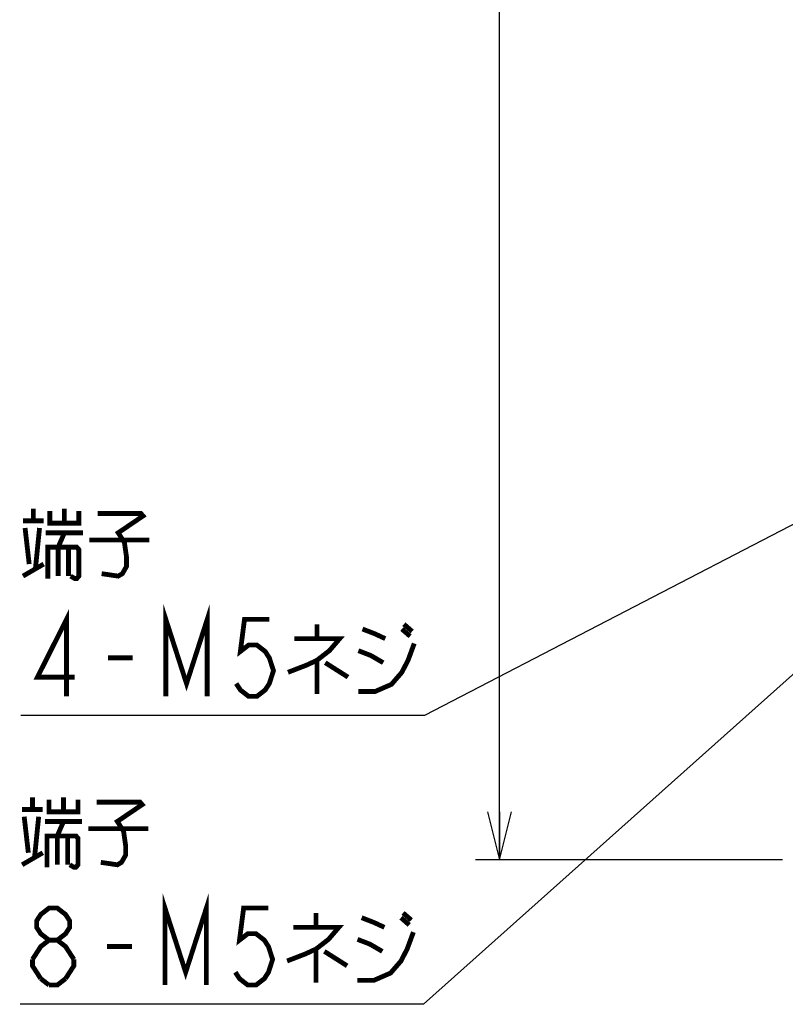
# Model space of a CAD drawing. Extents: x 123 to 1619, y 128 to 1105.
# Tile 12 of 33: x 707 to 834, y 478 to 642. Entities that reach past the tile are written whole.
import ezdxf

# ---------------------------------------------------------------- set-up
doc = ezdxf.new("R2010")
doc.units = 0
doc.header["$LTSCALE"] = 92.4
doc.layers.get('0').update_dxf_attribs({"linetype": 'CONTINUOUS'})
doc.layers.add('ALL_DIM', color=7, linetype='CONTINUOUS')
doc.layers.add('ALL_NOTE', color=7, linetype='CONTINUOUS')
doc.dimstyles.get("Standard").update_dxf_attribs({"dimtxt": 2.5, "dimasz": 2.5, "dimexe": 1.25, "dimexo": 0.625, "dimtad": 1, "dimcen": 2.5, "dimazin": 3, "dimtfac": 1, "dimtmove": 0, "dimatfit": 3})

# ---------------------------------------------------------------- blocks, each defined once
blk = doc.blocks.new('_OPEN')
at = {"color": 0, "linetype": 'BYBLOCK'}
for p, q in [((0, 0), (-1, 0.25)), ((-1, -0.25), (0, 0)), ((-1, 0), (0, 0))]:
    blk.add_line(p, q, dxfattribs=at)
blk = doc.blocks.new('*D23')
at = {"layer": 'ALL_DIM', "color": 2, "linetype": 'CONTINUOUS'}
for p, q in [((834, 852.5), (783, 852.5)), ((787, 852.5), (787, 677.5)), ((787, 502.5), (787, 677.5)), ((834, 502.5), (783, 502.5))]:
    blk.add_line(p, q, dxfattribs=at)
at = {"layer": 'ALL_DIM', "color": 2, "linetype": 'CONTINUOUS', "xscale": 8, "yscale": 8, "zscale": 8}
for p, rotation in [((787, 852.5), 90), ((787, 502.5), 270)]:
    blk.add_blockref('_OPEN', p, dxfattribs=dict(at, rotation=rotation))

msp = doc.modelspace()

# ---------------------------------------------------------------- linework, layer by layer
at = {"layer": 'ALL_NOTE', "color": 2, "linetype": 'CONTINUOUS'}
for p, q in [((862.852, 572.36), (774.521, 526.5)), ((847.742, 544.103), (774.377, 478.5)), ((773.521, 526.5), (707.473, 526.5)), ((774.521, 526.5), (773.521, 526.5)), ((773.377, 478.5), (707.329, 478.5)), ((774.377, 478.5), (773.377, 478.5))]:
    msp.add_line(p, q, dxfattribs=at)
at = {"layer": 'ALL_NOTE', "color": 2, "linetype": 'CONTINUOUS', "const_width": 0.8}
for points in [[(709.537, 558.9), (709.537, 560.9)], [(712.289, 560.5), (712.289, 558.5), (717.105, 558.5), (717.105, 560.5)], [(714.697, 560.9), (714.697, 558.5)], [(720.201, 560.1), (727.425, 560.1), (727.769, 559.7), (723.641, 556.9), (724.673, 555.3), (725.017, 552.9), (725.017, 551.3), (724.329, 550.1), (723.641, 549.7), (720.889, 550.1)], [(707.817, 558.9), (711.257, 558.9)], [(708.161, 557.7), (708.849, 551.7)], [(709.881, 550.9), (710.569, 557.7)], [(711.601, 556.9), (717.793, 556.9)], [(713.665, 554.5), (714.697, 556.9)], [(718.825, 555.7), (728.801, 555.7)], [(711.945, 549.3), (711.945, 554.5), (716.761, 554.5), (717.105, 554.1), (717.105, 549.7), (716.761, 549.3), (716.417, 549.3), (715.729, 549.7)], [(713.665, 554.5), (713.665, 549.7)], [(715.385, 554.5), (715.385, 549.7)], [(707.817, 549.7), (711.257, 551.7)], [(715.041, 529.7), (715.041, 542.5), (710.225, 532.9), (716.417, 532.9)], [(731.553, 529.7), (731.553, 542.5), (734.993, 531.833), (738.433, 542.5), (738.433, 529.7)], [(748.753, 542.5), (744.625, 542.5), (743.937, 537.167), (745.313, 538.233), (746.689, 538.233), (748.065, 537.167), (748.753, 536.1), (749.441, 533.967), (748.753, 531.833), (748.065, 530.767), (746.689, 529.7), (745.313, 529.7), (743.937, 530.767), (743.249, 531.833)], [(756.665, 541.7), (756.665, 539.3)], [(771.113, 541.7), (772.489, 540.5)], [(764.233, 540.9), (766.297, 540.1), (768.017, 539.3)], [(770.769, 540.9), (772.145, 539.7)], [(752.881, 539.3), (760.449, 539.3), (758.729, 537.3), (756.665, 535.7), (754.945, 534.9), (751.849, 533.7)], [(763.545, 530.5), (766.297, 530.5), (769.049, 531.7), (770.769, 533.7), (771.801, 535.7), (772.833, 538.5)], [(763.545, 537.3), (765.609, 536.5), (767.673, 535.3)], [(721.921, 536.1), (726.049, 536.1)], [(756.665, 535.7), (756.665, 530.1)], [(758.041, 535.3), (761.825, 532.9)], [(709.393, 510.9), (709.393, 512.9)], [(712.145, 512.5), (712.145, 510.5), (716.961, 510.5), (716.961, 512.5)], [(714.553, 512.9), (714.553, 510.5)], [(720.057, 512.1), (727.281, 512.1), (727.625, 511.7), (723.497, 508.9), (724.529, 507.3), (724.873, 504.9), (724.873, 503.3), (724.185, 502.1), (723.497, 501.7), (720.745, 502.1)], [(707.673, 510.9), (711.113, 510.9)], [(708.017, 509.7), (708.705, 503.7)], [(709.737, 502.9), (710.425, 509.7)], [(711.457, 508.9), (717.649, 508.9)], [(713.521, 506.5), (714.553, 508.9)], [(718.681, 507.7), (728.657, 507.7)], [(711.801, 501.3), (711.801, 506.5), (716.617, 506.5), (716.961, 506.1), (716.961, 501.7), (716.617, 501.3), (716.273, 501.3), (715.585, 501.7)], [(713.521, 506.5), (713.521, 501.7)], [(715.241, 506.5), (715.241, 501.7)], [(707.673, 501.7), (711.113, 503.7)], [(731.409, 481.7), (731.409, 494.5), (734.849, 483.833), (738.289, 494.5), (738.289, 481.7)], [(712.145, 489.167), (710.769, 490.233), (710.081, 491.3), (710.081, 492.367), (710.769, 493.433), (712.145, 494.5), (713.521, 494.5), (714.897, 493.433), (715.585, 492.367), (715.585, 491.3), (714.897, 490.233), (713.521, 489.167)], [(748.609, 494.5), (744.481, 494.5), (743.793, 489.167), (745.169, 490.233), (746.545, 490.233), (747.921, 489.167), (748.609, 488.1), (749.297, 485.967), (748.609, 483.833), (747.921, 482.767), (746.545, 481.7), (745.169, 481.7), (743.793, 482.767), (743.105, 483.833)], [(756.521, 493.7), (756.521, 491.3)], [(764.089, 492.9), (766.153, 492.1), (767.873, 491.3)], [(770.625, 492.9), (772.001, 491.7)], [(770.969, 493.7), (772.345, 492.5)], [(752.737, 491.3), (760.305, 491.3), (758.585, 489.3), (756.521, 487.7), (754.801, 486.9), (751.705, 485.7)], [(709.393, 485.967), (710.769, 488.1), (712.145, 489.167), (713.521, 489.167), (714.897, 488.1), (716.273, 485.967)], [(763.401, 482.5), (766.153, 482.5), (768.905, 483.7), (770.625, 485.7), (771.657, 487.7), (772.689, 490.5)], [(763.401, 489.3), (765.465, 488.5), (767.529, 487.3)], [(721.777, 488.1), (725.905, 488.1)], [(756.521, 487.7), (756.521, 482.1)], [(710.769, 482.767), (709.393, 484.9), (709.393, 485.967)], [(716.273, 485.967), (716.273, 484.9), (714.897, 482.767)], [(757.897, 487.3), (761.681, 484.9)], [(712.145, 481.7), (710.769, 482.767)], [(714.897, 482.767), (713.521, 481.7), (712.145, 481.7)]]:
    msp.add_lwpolyline(points, dxfattribs=at)

# ---------------------------------------------------------------- dimensions: what is measured, and where the dimension line sits
at = {"layer": 'ALL_DIM', "color": 2, "linetype": 'CONTINUOUS'}
dim = msp.add_linear_dim(base=(787, 502.5), p1=(834, 852.5), p2=(834, 502.5), angle=270, dimstyle='Standard', dxfattribs=at)
dim.commit()
dim.dimension.update_dxf_attribs({"geometry": '*D23', "text_midpoint": (783.8, 660.988), "dimtype": 128})

doc.saveas('drawing.dxf')
